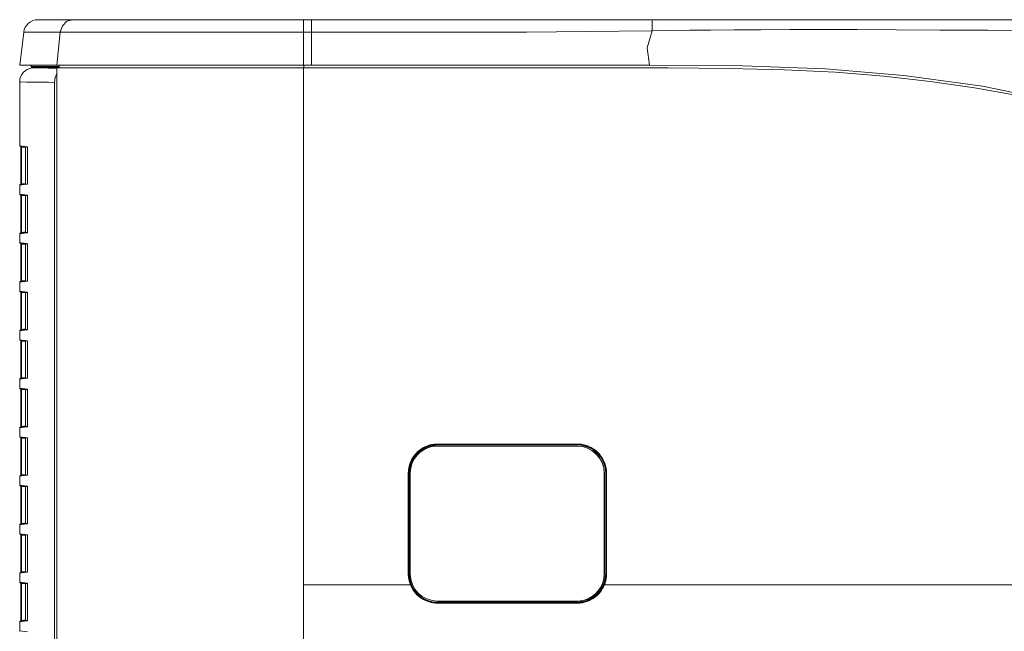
# Model space of a CAD drawing. Header units: millimetres. Extents: x 3925 to 5043, y -86 to 778.
# Tile 25 of 113: x 4266 to 4353, y 311 to 365. Entities that reach past the tile are written whole.
import ezdxf

# ---------------------------------------------------------------- set-up
doc = ezdxf.new("R2010")
doc.units = ezdxf.units.MM
doc.header["$LTSCALE"] = 46.255
for name, color, linetype in [('H30-RIGHT-CODXF_CONTINUOUS_LINE', 7, 'CONTINUOUS'), ('H30K-FRONT-CDXF_CONTINUOUS_LINE', 7, 'CONTINUOUS'), ('H30K-IR-MYLADXF_CONTINUOUS_LINE', 7, 'CONTINUOUS'), ('H30K-TOP-COVDXF_CONTINUOUS_LINE', 7, 'CONTINUOUS')]:
    doc.layers.add(name, color=color, linetype=linetype)

msp = doc.modelspace()

# ---------------------------------------------------------------- linework, layer by layer
at = {"layer": 'H30-RIGHT-CODXF_CONTINUOUS_LINE', "color": 7, "linetype": 'Continuous', "lineweight": 0}
for p, q in [((4267.0833, 360.7971), (4266.9226, 360.7773)), ((4266.9226, 360.7773), (4267.4872, 360.7714)), ((4267.4872, 360.7714), (4267.8735, 360.7671)), ((4268.8289, 360.7548), (4269.0846, 360.751)), ((4269.0846, 360.2005), (4269.0457, 360.1394)), ((4265.8249, 359.5366), (4265.8249, 353.9205)), ((4265.8249, 359.5366), (4265.9347, 359.5356)), ((4266.8139, 359.527), (4267.3277, 359.5215)), ((4267.3277, 359.5215), (4267.8201, 359.5158)), ((4268.8912, 359.5015), (4268.8912, 281.4905)), ((4265.8249, 353.9205), (4266.0447, 353.8935)), ((4265.8688, 353.8708), (4266.5116, 353.7919)), ((4265.9356, 353.8076), (4265.9795, 353.8076)), ((4265.9357, 350.5565), (4265.9357, 353.8076)), ((4265.9795, 350.5565), (4265.9795, 353.8076)), ((4266.3189, 353.7659), (4265.9795, 353.8076)), ((4266.0447, 353.8935), (4266.5029, 353.8373)), ((4266.3249, 353.8148), (4266.3249, 350.5493)), ((4266.5137, 353.8083), (4266.5174, 353.7912)), ((4266.5204, 353.7771), (4266.5221, 353.7357)), ((4266.5211, 353.7357), (4266.5221, 353.7357)), ((4266.5221, 353.7357), (4266.5221, 350.6284)), ((4266.0009, 350.4652), (4265.8249, 350.4436)), ((4265.8249, 350.4436), (4265.8249, 349.6505)), ((4266.5173, 350.5729), (4265.8688, 350.4933)), ((4265.9795, 350.5565), (4265.9357, 350.5565)), ((4266.3189, 350.5981), (4265.9795, 350.5565)), ((4266.5028, 350.5268), (4266.0009, 350.4652)), ((4266.5108, 350.5367), (4266.5028, 350.5268)), ((4266.5221, 350.6284), (4266.5206, 350.5901)), ((4266.5221, 350.6284), (4266.5211, 350.6284)), ((4265.8249, 349.6505), (4266.0447, 349.6235)), ((4265.8688, 349.6008), (4266.5116, 349.5219)), ((4265.9356, 349.5376), (4265.9795, 349.5376)), ((4265.9357, 346.2865), (4265.9357, 349.5376)), ((4265.9795, 346.2865), (4265.9795, 349.5376)), ((4266.3189, 349.4959), (4265.9795, 349.5376)), ((4266.0447, 349.6235), (4266.5029, 349.5673)), ((4266.3249, 349.5448), (4266.3249, 346.2793)), ((4266.5137, 349.5383), (4266.5174, 349.5212)), ((4266.5204, 349.5071), (4266.5221, 349.4657)), ((4266.5211, 349.4657), (4266.5221, 349.4657)), ((4266.5221, 349.4657), (4266.5221, 346.3584)), ((4266.0009, 346.1952), (4265.8249, 346.1736)), ((4265.8249, 346.1736), (4265.8249, 345.3805)), ((4266.5173, 346.3029), (4265.8688, 346.2233)), ((4265.9795, 346.2865), (4265.9357, 346.2865)), ((4266.3189, 346.3281), (4265.9795, 346.2865)), ((4266.5028, 346.2568), (4266.0009, 346.1952)), ((4266.5108, 346.2667), (4266.5028, 346.2568)), ((4266.5221, 346.3584), (4266.5206, 346.3201)), ((4266.5221, 346.3584), (4266.5211, 346.3584)), ((4265.8249, 345.3805), (4265.9657, 345.3632)), ((4265.8688, 345.3308), (4266.4931, 345.2542)), ((4265.9356, 345.2676), (4265.9795, 345.2676)), ((4265.9357, 342.0165), (4265.9357, 345.2676)), ((4265.9657, 345.3632), (4266.4841, 345.2996)), ((4265.9795, 342.0165), (4265.9795, 345.2676)), ((4266.3189, 345.2259), (4265.9795, 345.2676)), ((4266.3249, 345.2748), (4266.3249, 342.0093)), ((4266.4951, 345.2702), (4266.4959, 345.2676)), ((4266.5018, 345.2391), (4266.5036, 345.1965)), ((4266.5027, 345.1965), (4266.5036, 345.1965)), ((4266.5036, 345.1965), (4266.5036, 342.0876)), ((4266.484, 341.9844), (4265.8249, 341.9036)), ((4265.8249, 341.9036), (4265.8249, 341.1105)), ((4266.4987, 342.0306), (4265.8688, 341.9533)), ((4265.9795, 342.0165), (4265.9357, 342.0165)), ((4266.3189, 342.0581), (4265.9795, 342.0165)), ((4266.4921, 341.9945), (4266.484, 341.9844)), ((4266.5036, 342.0876), (4266.5021, 342.0486)), ((4266.5036, 342.0876), (4266.5027, 342.0876)), ((4265.8249, 341.1105), (4266.0447, 341.0835)), ((4265.8688, 341.0608), (4266.5116, 340.9819)), ((4265.9356, 340.9976), (4265.9795, 340.9976)), ((4265.9357, 337.7465), (4265.9357, 340.9976)), ((4265.9795, 337.7465), (4265.9795, 340.9976)), ((4266.3189, 340.9559), (4265.9795, 340.9976)), ((4266.0447, 341.0835), (4266.5029, 341.0273)), ((4266.3249, 341.0048), (4266.3249, 337.7393)), ((4266.5137, 340.9983), (4266.5174, 340.9812)), ((4266.5204, 340.9671), (4266.5221, 340.9257)), ((4266.5211, 340.9257), (4266.5221, 340.9257)), ((4266.5221, 340.9257), (4266.5221, 337.8184)), ((4266.0009, 337.6552), (4265.8249, 337.6336)), ((4265.8249, 337.6336), (4265.8249, 336.8405)), ((4266.5173, 337.7629), (4265.8688, 337.6833)), ((4265.9795, 337.7465), (4265.9357, 337.7465)), ((4266.3189, 337.7881), (4265.9795, 337.7465)), ((4266.5028, 337.7168), (4266.0009, 337.6552)), ((4266.5108, 337.7267), (4266.5028, 337.7168)), ((4266.5221, 337.8184), (4266.5206, 337.7801)), ((4266.5221, 337.8184), (4266.5211, 337.8184)), ((4265.8249, 336.8405), (4266.0447, 336.8135)), ((4265.8688, 336.7908), (4266.5116, 336.7119)), ((4265.9356, 336.7276), (4265.9795, 336.7276)), ((4265.9357, 333.4765), (4265.9357, 336.7276)), ((4265.9795, 333.4765), (4265.9795, 336.7276)), ((4266.3189, 336.6859), (4265.9795, 336.7276)), ((4266.0447, 336.8135), (4266.5029, 336.7573)), ((4266.3249, 336.7348), (4266.3249, 333.4693)), ((4266.5137, 336.7283), (4266.5174, 336.7112)), ((4266.5204, 336.6971), (4266.5221, 336.6557)), ((4266.5211, 336.6557), (4266.5221, 336.6557)), ((4266.5221, 336.6557), (4266.5221, 333.5484)), ((4266.0009, 333.3852), (4265.8249, 333.3636)), ((4265.8249, 333.3636), (4265.8249, 332.5705)), ((4266.5173, 333.4929), (4265.8688, 333.4133)), ((4265.9795, 333.4765), (4265.9357, 333.4765)), ((4266.3189, 333.5181), (4265.9795, 333.4765)), ((4266.5028, 333.4468), (4266.0009, 333.3852)), ((4266.5108, 333.4567), (4266.5028, 333.4468)), ((4266.5221, 333.5484), (4266.5206, 333.5101)), ((4266.5221, 333.5484), (4266.5211, 333.5484)), ((4265.8249, 332.5705), (4266.0447, 332.5435)), ((4265.8688, 332.5208), (4266.5116, 332.4419)), ((4265.9356, 332.4576), (4265.9795, 332.4576)), ((4265.9357, 329.2065), (4265.9357, 332.4576)), ((4265.9795, 329.2065), (4265.9795, 332.4576)), ((4266.3189, 332.4159), (4265.9795, 332.4576)), ((4266.0447, 332.5435), (4266.5029, 332.4873)), ((4266.3249, 332.4648), (4266.3249, 329.1993)), ((4266.5137, 332.4583), (4266.5174, 332.4412)), ((4266.5204, 332.4271), (4266.5221, 332.3857)), ((4266.5211, 332.3857), (4266.5221, 332.3857)), ((4266.5221, 332.3857), (4266.5221, 329.2784)), ((4266.0009, 329.1152), (4265.8249, 329.0936)), ((4265.8249, 329.0936), (4265.8249, 328.3005)), ((4266.5173, 329.2229), (4265.8688, 329.1433)), ((4265.9795, 329.2065), (4265.9357, 329.2065)), ((4266.3189, 329.2481), (4265.9795, 329.2065)), ((4266.5028, 329.1768), (4266.0009, 329.1152)), ((4266.5108, 329.1867), (4266.5028, 329.1768)), ((4266.5221, 329.2784), (4266.5206, 329.2401)), ((4266.5221, 329.2784), (4266.5211, 329.2784)), ((4265.8249, 328.3005), (4266.0447, 328.2735)), ((4265.8688, 328.2508), (4266.5116, 328.1719)), ((4265.9356, 328.1876), (4265.9795, 328.1876)), ((4265.9357, 324.9365), (4265.9357, 328.1876)), ((4265.9795, 324.9365), (4265.9795, 328.1876)), ((4266.3189, 328.1459), (4265.9795, 328.1876)), ((4266.0447, 328.2735), (4266.5029, 328.2173)), ((4266.3249, 328.1948), (4266.3249, 324.9293)), ((4266.5137, 328.1883), (4266.5174, 328.1712)), ((4266.5204, 328.1571), (4266.5221, 328.1157)), ((4266.5211, 328.1157), (4266.5221, 328.1157)), ((4266.5221, 328.1157), (4266.5221, 325.0084)), ((4266.0009, 324.8452), (4265.8249, 324.8236)), ((4265.8249, 324.8236), (4265.8249, 324.0305)), ((4266.5173, 324.9529), (4265.8688, 324.8733)), ((4265.9795, 324.9365), (4265.9357, 324.9365)), ((4266.3189, 324.9781), (4265.9795, 324.9365)), ((4266.5028, 324.9068), (4266.0009, 324.8452)), ((4266.5108, 324.9167), (4266.5028, 324.9068)), ((4266.5221, 325.0084), (4266.5206, 324.9701)), ((4266.5221, 325.0084), (4266.5211, 325.0084)), ((4265.8249, 324.0305), (4266.0447, 324.0035)), ((4265.8688, 323.9808), (4266.5116, 323.9019)), ((4265.9356, 323.9176), (4265.9795, 323.9176)), ((4265.9357, 320.6665), (4265.9357, 323.9176)), ((4265.9795, 320.6665), (4265.9795, 323.9176)), ((4266.3189, 323.8759), (4265.9795, 323.9176)), ((4266.0447, 324.0035), (4266.5029, 323.9473)), ((4266.3249, 323.9248), (4266.3249, 320.6593)), ((4266.5137, 323.9183), (4266.5174, 323.9012)), ((4266.5204, 323.8871), (4266.5221, 323.8457)), ((4266.5211, 323.8457), (4266.5221, 323.8457)), ((4266.5221, 323.8457), (4266.5221, 320.7384)), ((4266.5221, 320.7384), (4266.5206, 320.7001)), ((4266.5221, 320.7384), (4266.5211, 320.7384)), ((4266.0009, 320.5752), (4265.8249, 320.5536)), ((4265.8249, 320.5536), (4265.8249, 319.7605)), ((4266.5173, 320.6829), (4265.8688, 320.6033)), ((4265.9795, 320.6665), (4265.9357, 320.6665)), ((4266.3189, 320.7081), (4265.9795, 320.6665)), ((4266.5028, 320.6368), (4266.0009, 320.5752)), ((4266.5108, 320.6467), (4266.5028, 320.6368)), ((4265.8249, 319.7605), (4266.0447, 319.7335)), ((4265.8688, 319.7108), (4266.5116, 319.6319)), ((4265.9356, 319.6476), (4265.9795, 319.6476)), ((4265.9357, 316.3965), (4265.9357, 319.6476)), ((4265.9795, 316.3965), (4265.9795, 319.6476)), ((4266.3189, 319.6059), (4265.9795, 319.6476)), ((4266.0447, 319.7335), (4266.5029, 319.6773)), ((4266.3249, 319.6548), (4266.3249, 316.3893)), ((4266.5137, 319.6483), (4266.5174, 319.6312)), ((4266.5204, 319.6171), (4266.5221, 319.5757)), ((4266.5211, 319.5757), (4266.5221, 319.5757)), ((4266.5221, 319.5757), (4266.5221, 316.4684)), ((4266.5173, 316.4129), (4265.8688, 316.3333)), ((4265.9795, 316.3965), (4265.9357, 316.3965)), ((4266.3189, 316.4381), (4265.9795, 316.3965)), ((4266.5221, 316.4684), (4266.5206, 316.4301)), ((4266.5221, 316.4684), (4266.5211, 316.4684)), ((4266.0009, 316.3052), (4265.8249, 316.2836)), ((4265.8249, 316.2836), (4265.8249, 315.4905)), ((4266.5028, 316.3668), (4266.0009, 316.3052)), ((4266.5108, 316.3767), (4266.5028, 316.3668)), ((4265.8249, 315.4905), (4266.0447, 315.4635)), ((4265.8688, 315.4408), (4266.5116, 315.3619)), ((4265.9356, 315.3776), (4265.9795, 315.3776)), ((4265.9357, 312.1265), (4265.9357, 315.3776)), ((4265.9795, 312.1265), (4265.9795, 315.3776)), ((4266.3189, 315.3359), (4265.9795, 315.3776)), ((4266.0447, 315.4635), (4266.5029, 315.4073)), ((4266.3249, 315.3848), (4266.3249, 312.1193)), ((4266.5137, 315.3783), (4266.5174, 315.3612)), ((4266.5204, 315.3471), (4266.5221, 315.3057)), ((4266.5211, 315.3057), (4266.5221, 315.3057)), ((4266.5221, 315.3057), (4266.5221, 312.1984)), ((4266.5173, 312.1429), (4265.8688, 312.0633)), ((4265.9795, 312.1265), (4265.9357, 312.1265)), ((4266.3189, 312.1681), (4265.9795, 312.1265)), ((4266.5028, 312.0968), (4266.0009, 312.0352)), ((4266.5108, 312.1067), (4266.5028, 312.0968)), ((4266.5221, 312.1984), (4266.5206, 312.1601)), ((4266.5221, 312.1984), (4266.5211, 312.1984)), ((4266.0009, 312.0352), (4265.8249, 312.0136)), ((4265.8249, 312.0136), (4265.8249, 311.2205)), ((4265.8249, 311.2205), (4266.0447, 311.1935)), ((4266.0447, 311.1935), (4266.5029, 311.1373))]:
    msp.add_line(p, q, dxfattribs=at)
for points in [[(4267.8735, 360.7671), (4268.3349, 360.7614), (4268.8289, 360.7548)], [(4269.0457, 360.1394), (4268.9608, 359.9384), (4268.9088, 359.7235), (4268.8912, 359.5015)], [(4265.9347, 359.5356), (4266.4102, 359.5311), (4266.8139, 359.527)], [(4267.8201, 359.5158), (4268.3514, 359.5091), (4268.8912, 359.5015)], [(4265.9344, 353.8628), (4265.9344, 353.8621), (4265.9355, 353.8264), (4265.9356, 353.8076)], [(4265.9795, 353.8076), (4265.9772, 353.827), (4265.9751, 353.8427), (4265.9735, 353.8535), (4265.9726, 353.8581)], [(4266.5028, 353.8373), (4266.5083, 353.8141), (4266.5138, 353.8077)], [(4266.5029, 353.8373), (4266.5102, 353.8288), (4266.5163, 353.8077), (4266.5204, 353.7771)], [(4266.5174, 353.7912), (4266.5203, 353.7632), (4266.5211, 353.7357)], [(4265.9356, 350.5793), (4265.9355, 350.5356), (4265.9344, 350.5013)], [(4265.9726, 350.506), (4265.9734, 350.5099), (4265.975, 350.5204), (4265.977, 350.5357), (4265.9795, 350.5565)], [(4266.5206, 350.5901), (4266.5167, 350.5586), (4266.5108, 350.5367)], [(4266.5211, 350.6284), (4266.521, 350.6176), (4266.5183, 350.5788), (4266.5164, 350.5667)], [(4265.9344, 349.5928), (4265.9344, 349.5921), (4265.9355, 349.5564), (4265.9356, 349.5376)], [(4265.9795, 349.5376), (4265.9772, 349.557), (4265.9751, 349.5727), (4265.9735, 349.5835), (4265.9726, 349.5881)], [(4266.5028, 349.5673), (4266.5083, 349.5441), (4266.5138, 349.5377)], [(4266.5029, 349.5673), (4266.5102, 349.5588), (4266.5163, 349.5377), (4266.5204, 349.5071)], [(4266.5174, 349.5212), (4266.5203, 349.4932), (4266.5211, 349.4657)], [(4265.9356, 346.3093), (4265.9355, 346.2656), (4265.9344, 346.2313)], [(4265.9726, 346.236), (4265.9734, 346.2399), (4265.975, 346.2504), (4265.977, 346.2657), (4265.9795, 346.2865)], [(4266.5206, 346.3201), (4266.5167, 346.2886), (4266.5108, 346.2667)], [(4266.5211, 346.3584), (4266.521, 346.3476), (4266.5183, 346.3088), (4266.5164, 346.2967)], [(4265.9344, 345.3228), (4265.9344, 345.3221), (4265.9355, 345.2864), (4265.9356, 345.2676)], [(4265.9795, 345.2676), (4265.9772, 345.287), (4265.9751, 345.3027), (4265.9735, 345.3135), (4265.9726, 345.3181)], [(4266.484, 345.2996), (4266.4895, 345.2764), (4266.4951, 345.2699)], [(4266.4841, 345.2996), (4266.4914, 345.2911), (4266.4975, 345.27), (4266.5018, 345.2391)], [(4266.4959, 345.2676), (4266.4999, 345.245), (4266.5026, 345.2061), (4266.5027, 345.1965)], [(4265.9356, 342.0393), (4265.9355, 341.9956), (4265.9344, 341.9613)], [(4265.9726, 341.966), (4265.9734, 341.9699), (4265.975, 341.9804), (4265.977, 341.9957), (4265.9795, 342.0165)], [(4266.5021, 342.0486), (4266.498, 342.0166), (4266.4921, 341.9945)], [(4266.5027, 342.0876), (4266.5022, 342.0667), (4266.4991, 342.0327), (4266.4974, 342.0232)], [(4265.9344, 341.0528), (4265.9344, 341.0521), (4265.9355, 341.0164), (4265.9356, 340.9976)], [(4265.9795, 340.9976), (4265.9772, 341.017), (4265.9751, 341.0327), (4265.9735, 341.0435), (4265.9726, 341.0481)], [(4266.5028, 341.0273), (4266.5083, 341.0041), (4266.5138, 340.9977)], [(4266.5029, 341.0273), (4266.5102, 341.0188), (4266.5163, 340.9977), (4266.5204, 340.9671)], [(4266.5174, 340.9812), (4266.5203, 340.9532), (4266.5211, 340.9257)], [(4265.9356, 337.7693), (4265.9355, 337.7256), (4265.9344, 337.6913)], [(4265.9726, 337.696), (4265.9734, 337.6999), (4265.975, 337.7104), (4265.977, 337.7257), (4265.9795, 337.7465)], [(4266.5206, 337.7801), (4266.5167, 337.7486), (4266.5108, 337.7267)], [(4266.5211, 337.8184), (4266.521, 337.8086), (4266.5183, 337.7694), (4266.5164, 337.757)], [(4265.9344, 336.7828), (4265.9344, 336.7821), (4265.9355, 336.7464), (4265.9356, 336.7276)], [(4265.9795, 336.7276), (4265.9772, 336.747), (4265.9751, 336.7627), (4265.9735, 336.7735), (4265.9726, 336.7781)], [(4266.5028, 336.7573), (4266.5083, 336.7341), (4266.5138, 336.7277)], [(4266.5029, 336.7573), (4266.5102, 336.7488), (4266.5163, 336.7277), (4266.5204, 336.6971)], [(4266.5174, 336.7112), (4266.5203, 336.6832), (4266.5211, 336.6557)], [(4265.9356, 333.4993), (4265.9355, 333.4556), (4265.9344, 333.4213)], [(4265.9726, 333.426), (4265.9734, 333.4299), (4265.975, 333.4404), (4265.977, 333.4557), (4265.9795, 333.4765)], [(4266.5206, 333.5101), (4266.5167, 333.4786), (4266.5108, 333.4567)], [(4266.5211, 333.5484), (4266.521, 333.5376), (4266.5183, 333.4988), (4266.5164, 333.4867)], [(4265.9344, 332.5128), (4265.9344, 332.5121), (4265.9355, 332.4764), (4265.9356, 332.4576)], [(4265.9795, 332.4576), (4265.9772, 332.477), (4265.9751, 332.4927), (4265.9735, 332.5035), (4265.9726, 332.5081)], [(4266.5028, 332.4873), (4266.5083, 332.4641), (4266.5138, 332.4577)], [(4266.5029, 332.4873), (4266.5102, 332.4788), (4266.5163, 332.4577), (4266.5204, 332.4271)], [(4266.5174, 332.4412), (4266.5203, 332.4132), (4266.5211, 332.3857)], [(4265.9356, 329.2293), (4265.9355, 329.1856), (4265.9344, 329.1513)], [(4265.9726, 329.156), (4265.9734, 329.1599), (4265.975, 329.1704), (4265.977, 329.1857), (4265.9795, 329.2065)], [(4266.5206, 329.2401), (4266.5167, 329.2086), (4266.5108, 329.1867)], [(4266.5211, 329.2784), (4266.521, 329.2676), (4266.5183, 329.2288), (4266.5164, 329.2167)], [(4265.9344, 328.2428), (4265.9344, 328.2421), (4265.9355, 328.2064), (4265.9356, 328.1876)], [(4265.9795, 328.1876), (4265.9772, 328.207), (4265.9751, 328.2227), (4265.9735, 328.2335), (4265.9726, 328.2381)], [(4266.5028, 328.2173), (4266.5083, 328.1941), (4266.5138, 328.1877)], [(4266.5029, 328.2173), (4266.5102, 328.2088), (4266.5163, 328.1877), (4266.5204, 328.1571)], [(4266.5174, 328.1712), (4266.5203, 328.1432), (4266.5211, 328.1157)], [(4265.9356, 324.9593), (4265.9355, 324.9156), (4265.9344, 324.8813)], [(4265.9726, 324.886), (4265.9734, 324.8899), (4265.975, 324.9004), (4265.977, 324.9157), (4265.9795, 324.9365)], [(4266.5206, 324.9701), (4266.5167, 324.9386), (4266.5108, 324.9167)], [(4266.5211, 325.0084), (4266.521, 324.9976), (4266.5183, 324.9588), (4266.5164, 324.9467)], [(4265.9344, 323.9728), (4265.9344, 323.9721), (4265.9355, 323.9364), (4265.9356, 323.9176)], [(4265.9795, 323.9176), (4265.9772, 323.937), (4265.9751, 323.9527), (4265.9735, 323.9635), (4265.9726, 323.9681)], [(4266.5028, 323.9473), (4266.5083, 323.9241), (4266.5139, 323.9177)], [(4266.5029, 323.9473), (4266.5102, 323.9388), (4266.5163, 323.9177), (4266.5204, 323.8871)], [(4266.5174, 323.9012), (4266.5203, 323.8731), (4266.5211, 323.8457)], [(4266.5211, 320.7384), (4266.521, 320.7276), (4266.5183, 320.6888), (4266.5164, 320.6767)], [(4265.9356, 320.6893), (4265.9355, 320.6456), (4265.9344, 320.6113)], [(4265.9726, 320.616), (4265.9734, 320.6199), (4265.975, 320.6304), (4265.977, 320.6457), (4265.9795, 320.6665)], [(4266.5206, 320.7001), (4266.5167, 320.6686), (4266.5108, 320.6467)], [(4265.9344, 319.7028), (4265.9344, 319.7021), (4265.9355, 319.6664), (4265.9356, 319.6476)], [(4265.9795, 319.6476), (4265.9772, 319.667), (4265.9751, 319.6827), (4265.9735, 319.6935), (4265.9726, 319.6981)], [(4266.5028, 319.6773), (4266.5083, 319.6541), (4266.5138, 319.6477)], [(4266.5029, 319.6773), (4266.5102, 319.6688), (4266.5163, 319.6477), (4266.5204, 319.6171)], [(4266.5174, 319.6312), (4266.5203, 319.6032), (4266.5211, 319.5757)], [(4265.9356, 316.4193), (4265.9355, 316.3756), (4265.9344, 316.3413)], [(4265.9726, 316.346), (4265.9734, 316.3499), (4265.975, 316.3604), (4265.977, 316.3757), (4265.9795, 316.3965)], [(4266.5206, 316.4301), (4266.5167, 316.3986), (4266.5108, 316.3767)], [(4266.5211, 316.4684), (4266.521, 316.4576), (4266.5183, 316.4188), (4266.5164, 316.4067)], [(4265.9344, 315.4328), (4265.9344, 315.4321), (4265.9355, 315.3964), (4265.9356, 315.3776)], [(4265.9795, 315.3776), (4265.9772, 315.397), (4265.9751, 315.4127), (4265.9735, 315.4235), (4265.9726, 315.4281)], [(4266.5028, 315.4073), (4266.5083, 315.3841), (4266.5138, 315.3777)], [(4266.5029, 315.4073), (4266.5102, 315.3988), (4266.5163, 315.3777), (4266.5204, 315.3471)], [(4266.5174, 315.3612), (4266.5203, 315.3332), (4266.5211, 315.3057)], [(4265.9356, 312.1493), (4265.9355, 312.1056), (4265.9344, 312.0713)], [(4265.9726, 312.076), (4265.9734, 312.0799), (4265.975, 312.0904), (4265.977, 312.1057), (4265.9795, 312.1265)], [(4266.5206, 312.1601), (4266.5167, 312.1286), (4266.5108, 312.1067)], [(4266.5211, 312.1984), (4266.521, 312.1876), (4266.5183, 312.1488), (4266.5164, 312.1367)]]:
    msp.add_lwpolyline(points, dxfattribs=at)
for centre, radius, start, end in [((4267.0749, 359.5366), 1.25, 97, 180), ((4265.8749, 353.9205), 0.05, 180, 263), ((4265.8749, 350.4436), 0.05, 97, 180), ((4265.8749, 349.6505), 0.05, 180, 263), ((4265.8749, 346.1736), 0.05, 97, 180), ((4265.8749, 345.3805), 0.05, 180, 263), ((4265.8749, 341.9036), 0.05, 97, 180), ((4265.8749, 341.1105), 0.05, 180, 263), ((4265.8749, 337.6336), 0.05, 97, 180), ((4265.8749, 336.8405), 0.05, 180, 263), ((4265.8749, 333.3636), 0.05, 97, 180), ((4265.8749, 332.5705), 0.05, 180, 263), ((4265.8749, 329.0936), 0.05, 97, 180), ((4265.8749, 328.3005), 0.05, 180, 263), ((4265.8749, 324.8236), 0.05, 97, 180), ((4265.8749, 324.0305), 0.05, 180, 263), ((4265.8749, 320.5536), 0.05, 97, 180), ((4265.8749, 319.7605), 0.05, 180, 263), ((4265.8749, 316.2836), 0.05, 97, 180), ((4265.8749, 315.4905), 0.05, 180, 263), ((4265.8749, 312.0136), 0.05, 97, 180), ((4265.8749, 311.2205), 0.05, 180, 263)]:
    msp.add_arc(centre, radius, start, end, dxfattribs=at)
at = {"layer": 'H30K-FRONT-CDXF_CONTINUOUS_LINE', "color": 7, "linetype": 'Continuous', "lineweight": 0}
for p, q in [((4269.0846, 281.4618), (4269.0846, 360.767)), ((4269.0846, 360.767), (4322.914, 360.767)), ((4269.3052, 360.767), (4269.3052, 361.017)), ((4290.8249, 315.267), (4290.8233, 360.767)), ((4290.8293, 360.767), (4290.8294, 361.017)), ((4314.9095, 327.661), (4302.6115, 327.6607)), ((4302.6138, 327.611), (4302.6136, 327.5795)), ((4302.6136, 327.5795), (4314.9136, 327.5795)), ((4314.914, 327.6111), (4302.6138, 327.611)), ((4314.914, 327.6111), (4314.9136, 327.5795)), ((4315.3967, 327.5325), (4314.9136, 327.5795)), ((4300.0308, 325.0795), (4300.0309, 316.2295)), ((4300.0308, 325.0795), (4300.1136, 325.0795)), ((4300.0826, 325.0795), (4300.0826, 316.2295)), ((4300.1136, 325.0795), (4300.1136, 316.2295)), ((4317.4136, 316.2295), (4317.4136, 325.0795)), ((4317.4464, 325.0795), (4317.4136, 325.0795)), ((4317.4462, 321.9093), (4317.4464, 325.0795)), ((4317.4464, 325.0795), (4317.4902, 325.0798)), ((4317.4899, 321.0364), (4317.4902, 325.0798)), ((4317.4465, 316.2295), (4317.4462, 321.9093)), ((4317.49, 316.2296), (4317.4899, 321.0364)), ((4300.1136, 316.2295), (4300.0309, 316.2295)), ((4317.4136, 316.2295), (4317.49, 316.2296)), ((4290.8249, 315.267), (4290.8239, 281.4628)), ((4348.385, 315.2664), (4356.3233, 315.2669)), ((4302.6114, 313.6484), (4314.9092, 313.6482)), ((4302.6136, 313.7295), (4302.6138, 313.698)), ((4302.6136, 313.7295), (4314.9136, 313.7295)), ((4302.6138, 313.698), (4314.914, 313.6979)), ((4314.9136, 313.7295), (4314.914, 313.6979))]:
    msp.add_line(p, q, dxfattribs=at)
for points in [[(4356.774, 357.6583), (4353.5169, 358.3688), (4349.8775, 359.0124), (4345.9845, 359.5762), (4341.9001, 360.0419), (4337.6397, 360.3883), (4333.1474, 360.6044), (4328.2893, 360.7186), (4322.914, 360.767)], [(4302.6115, 327.6607), (4302.3304, 327.6453), (4302.0767, 327.6046), (4301.8528, 327.5466), (4301.6561, 327.4772), (4301.4786, 327.3986), (4301.3134, 327.3104), (4301.158, 327.2124), (4301.0119, 327.1052), (4300.8752, 326.9891), (4300.7472, 326.8644), (4300.6273, 326.7301), (4300.5149, 326.5848), (4300.4101, 326.4265), (4300.313, 326.2528), (4300.2238, 326.0585), (4300.1457, 325.8412), (4300.084, 325.6006), (4300.0441, 325.3413), (4300.0308, 325.0795)], [(4302.6138, 327.611), (4302.6126, 327.6195), (4302.6118, 327.6374), (4302.6115, 327.6607)], [(4317.4902, 325.0798), (4317.4797, 325.3126), (4317.4488, 325.5402), (4317.3988, 325.761), (4317.3337, 325.9653), (4317.257, 326.1522), (4317.1704, 326.3245), (4317.0747, 326.4844), (4316.9702, 326.6338), (4316.8567, 326.7739), (4316.7336, 326.9058), (4316.6006, 327.0297), (4316.4583, 327.1446), (4316.3076, 327.2495), (4316.1497, 327.3435), (4315.9857, 327.4259), (4315.8169, 327.4962), (4315.644, 327.5543), (4315.4677, 327.6001), (4315.286, 327.6334), (4315.099, 327.654), (4314.9095, 327.661)], [(4314.914, 327.6111), (4314.9117, 327.6197), (4314.91, 327.6377), (4314.9095, 327.661)], [(4302.6138, 327.611), (4302.3381, 327.5959), (4302.0893, 327.556), (4301.8697, 327.4991), (4301.6767, 327.431), (4301.5026, 327.3539), (4301.3406, 327.2674), (4301.1881, 327.1713), (4301.0449, 327.0661), (4300.9108, 326.9523), (4300.7852, 326.8299), (4300.6675, 326.6983), (4300.5574, 326.5558), (4300.4546, 326.4006), (4300.3593, 326.2302), (4300.2718, 326.0396), (4300.1953, 325.8264), (4300.1347, 325.5906), (4300.0956, 325.3362), (4300.0826, 325.0795)], [(4302.6136, 327.5795), (4301.8328, 327.4545), (4301.1761, 327.1251), (4300.6436, 326.619), (4300.2666, 325.9404), (4300.1136, 325.0795)], [(4315.4616, 327.5515), (4315.2834, 327.5841), (4315.0999, 327.6043), (4314.914, 327.6111)], [(4317.4136, 325.0795), (4317.3629, 325.5805), (4317.2146, 326.0571), (4316.977, 326.4911), (4316.6623, 326.8662), (4316.2848, 327.17), (4315.8574, 327.3945), (4315.3967, 327.5325)], [(4317.4464, 325.0795), (4317.436, 325.3079), (4317.4057, 325.5312), (4317.3566, 325.7478), (4317.2927, 325.9482), (4317.2174, 326.1316), (4317.1325, 326.3005), (4317.0385, 326.4575), (4316.9359, 326.604), (4316.8246, 326.7414), (4316.7037, 326.8708), (4316.5732, 326.9923), (4316.4335, 327.1049), (4316.2857, 327.2078), (4316.1308, 327.3), (4315.9699, 327.3807), (4315.8042, 327.4496), (4315.6345, 327.5067), (4315.4616, 327.5515)], [(4300.0309, 316.2295), (4300.0496, 315.92), (4300.1082, 315.6028), (4300.217, 315.2671)], [(4300.0826, 316.2295), (4300.101, 315.926), (4300.1584, 315.6149), (4300.2651, 315.2857)], [(4300.1136, 316.2295), (4300.1627, 315.7371), (4300.307, 315.2653), (4300.5404, 314.8325), (4300.8529, 314.455), (4301.2311, 314.1466), (4301.6618, 313.918), (4302.1269, 313.7773), (4302.6136, 313.7295)], [(4314.9136, 313.7295), (4315.6761, 313.8486), (4316.3755, 314.2014), (4316.9005, 314.7122), (4317.2757, 315.4106), (4317.4136, 316.2295)], [(4317.2639, 315.2853), (4317.3276, 315.4628), (4317.3766, 315.6391), (4317.4132, 315.8205), (4317.4373, 316.0144), (4317.4465, 316.2295)], [(4317.3039, 315.267), (4317.3689, 315.448), (4317.4188, 315.6277), (4317.4561, 315.8127), (4317.4806, 316.0103), (4317.49, 316.2296)], [(4300.217, 315.2671), (4295.4693, 315.2658), (4290.8249, 315.267)], [(4300.2651, 315.2857), (4300.2568, 315.2827), (4300.2393, 315.276), (4300.217, 315.2671)], [(4300.217, 315.2671), (4300.3197, 315.043), (4300.4315, 314.8482), (4300.5493, 314.6778), (4300.6724, 314.5266), (4300.8011, 314.3903), (4300.936, 314.2665), (4301.0774, 314.154), (4301.2255, 314.0522), (4301.3806, 313.9609), (4301.5428, 313.8802), (4301.7108, 313.8109), (4301.8834, 313.7532), (4302.0594, 313.708), (4302.24, 313.6753), (4302.4247, 313.6553), (4302.6114, 313.6484)], [(4300.2651, 315.2857), (4300.3659, 315.0659), (4300.4755, 314.8749), (4300.5911, 314.7078), (4300.7118, 314.5595), (4300.8381, 314.4258), (4300.9704, 314.3044), (4301.1091, 314.194), (4301.2543, 314.0942), (4301.4065, 314.0046), (4301.5655, 313.9255), (4301.7304, 313.8575), (4301.8997, 313.8009), (4302.0723, 313.7566), (4302.2494, 313.7245), (4302.4306, 313.7048), (4302.6138, 313.698)], [(4314.9092, 313.6482), (4315.1415, 313.6587), (4315.3602, 313.688), (4315.5623, 313.7322), (4315.7476, 313.7882), (4315.921, 313.8548), (4316.0856, 313.932), (4316.244, 314.0202), (4316.3968, 314.1201), (4316.5428, 314.2311), (4316.6799, 314.3516), (4316.8076, 314.4809), (4316.9271, 314.6203), (4317.0382, 314.7704), (4317.1386, 314.9292), (4317.2274, 315.0952), (4317.3039, 315.267)], [(4314.914, 313.6979), (4315.142, 313.7081), (4315.3564, 313.7368), (4315.5547, 313.7801), (4315.7366, 313.8349), (4315.9067, 313.9003), (4316.0682, 313.976), (4316.2236, 314.0624), (4316.3736, 314.1603), (4316.5169, 314.2693), (4316.6514, 314.3874), (4316.7767, 314.5141), (4316.894, 314.6509), (4317.0031, 314.7981), (4317.1015, 314.9538), (4317.1888, 315.1167), (4317.2639, 315.2853)], [(4317.2639, 315.2853), (4317.2704, 315.2816), (4317.2847, 315.2751), (4317.3039, 315.267)], [(4348.385, 315.2664), (4340.7692, 315.2663), (4333.0319, 315.2676), (4325.2324, 315.2678), (4317.3039, 315.267)], [(4302.6138, 313.698), (4302.6126, 313.6895), (4302.6118, 313.6716), (4302.6114, 313.6484)], [(4314.914, 313.6979), (4314.9116, 313.6894), (4314.9098, 313.6714), (4314.9092, 313.6482)]]:
    msp.add_lwpolyline(points, dxfattribs=at)
at = {"layer": 'H30K-IR-MYLADXF_CONTINUOUS_LINE', "color": 7, "linetype": 'Continuous', "lineweight": 0}
for p, q in [((4315.0091, 327.4778), (4314.8877, 327.4808)), ((4315.3628, 327.4341), (4315.0091, 327.4778)), ((4300.2029, 325.0795), (4300.2028, 316.2296)), ((4317.2843, 319.4015), (4317.2854, 325.081)), ((4317.3143, 325.0795), (4317.2854, 325.081)), ((4317.3144, 316.2295), (4317.3143, 325.0795)), ((4317.2839, 316.2298), (4317.2843, 319.4015)), ((4317.3144, 316.2295), (4317.2839, 316.2298)), ((4302.6001, 313.8295), (4314.8523, 313.8294)), ((4314.8523, 313.8294), (4314.9205, 313.8301)), ((4314.9205, 313.8301), (4315.2675, 313.8594))]:
    msp.add_line(p, q, dxfattribs=at)
for points in [[(4302.6001, 327.4796), (4302.3678, 327.4685), (4302.1354, 327.4346), (4301.9078, 327.3777), (4301.6897, 327.2998), (4301.4785, 327.2007), (4301.2644, 327.0725), (4301.0409, 326.9025), (4300.808, 326.674), (4300.5816, 326.3741), (4300.386, 325.9981), (4300.2507, 325.5587), (4300.2029, 325.0795)], [(4302.6001, 327.4796), (4306.7636, 327.4797), (4310.8527, 327.4801), (4314.8877, 327.4808)], [(4317.3143, 325.0795), (4317.2656, 325.5639), (4317.1233, 326.0157), (4316.9013, 326.4245), (4316.6085, 326.7802), (4316.2512, 327.0721), (4315.8393, 327.2929), (4315.3889, 327.4328), (4315.0347, 327.4766)], [(4317.2854, 325.081), (4317.237, 325.5653), (4317.0953, 326.0163), (4316.8744, 326.4243), (4316.5828, 326.7797), (4316.2258, 327.0724), (4315.814, 327.2937), (4315.3628, 327.4341)], [(4300.2028, 316.2296), (4300.2516, 315.7449), (4300.3935, 315.2933), (4300.6148, 314.8851), (4300.9067, 314.5298), (4301.2634, 314.2375), (4301.6744, 314.0166), (4302.125, 313.8763), (4302.6001, 313.8295)], [(4314.948, 313.8302), (4315.3645, 313.872), (4315.7612, 313.9844), (4316.1101, 314.1489), (4316.4169, 314.3581), (4316.6894, 314.6143), (4316.9294, 314.9259), (4317.1276, 315.3025), (4317.2641, 315.7397), (4317.3144, 316.2295)], [(4315.2675, 313.8594), (4315.6365, 313.9499), (4315.9633, 314.0853), (4316.2547, 314.2583), (4316.5156, 314.4686), (4316.7513, 314.7209), (4316.9592, 315.0238), (4317.128, 315.3791), (4317.2425, 315.7839), (4317.2839, 316.2298)]]:
    msp.add_lwpolyline(points, dxfattribs=at)
at = {"layer": 'H30K-TOP-COVDXF_CONTINUOUS_LINE', "color": 7, "linetype": 'Continuous', "lineweight": 0}
for p, q in [((4267.4219, 365.017), (4398.9599, 365.017)), ((4291.4585, 365.017), (4275.9585, 365.017)), ((4290.8242, 365.017), (4290.8242, 363.9194)), ((4291.5286, 365.017), (4291.5288, 364.8741)), ((4291.5288, 364.8741), (4291.5292, 363.9192)), ((4266.1813, 363.9194), (4265.8249, 361.017)), ((4266.1813, 363.9194), (4291.5292, 363.9192)), ((4269.3948, 363.9194), (4269.0846, 361.017)), ((4290.8243, 361.017), (4290.8242, 363.9194)), ((4291.5292, 363.9192), (4291.5286, 361.017)), ((4265.8249, 361.017), (4321.2792, 361.017)), ((4266.8362, 360.8963), (4266.8362, 361.017)), ((4266.8362, 360.8963), (4267.1162, 360.8963)), ((4266.9484, 360.7971), (4267.0551, 360.7971)), ((4267.0551, 360.7971), (4267.5179, 360.7971)), ((4267.1162, 360.8963), (4269.3052, 360.8963)), ((4267.5179, 360.7971), (4269.3052, 360.7971)), ((4350.5837, 359.151), (4356.9407, 357.8752))]:
    msp.add_line(p, q, dxfattribs=at)
for points in [[(4270.4749, 365.017), (4269.9696, 364.8741), (4269.5799, 364.478), (4269.3948, 363.9194)], [(4321.5228, 365.017), (4321.5074, 364.8915), (4321.5005, 364.5401), (4321.5006, 364.0335)], [(4321.4995, 364.0335), (4323.1231, 364.0581), (4324.7941, 364.0806), (4326.6498, 364.102), (4328.7319, 364.1213), (4331.0658, 364.137), (4333.6392, 364.1471), (4336.456, 364.1499), (4339.5622, 364.1444), (4343.0157, 364.1298), (4346.8451, 364.1077), (4351.0347, 364.0831), (4355.5502, 364.0649), (4360.3758, 364.0645), (4365.5955, 364.0934), (4371.3603, 364.1631), (4377.5453, 364.2722), (4383.6307, 364.3907), (4389.1832, 364.4825), (4394.1501, 364.5346), (4398.6132, 364.5486)], [(4291.5292, 363.9192), (4296.591, 363.9162), (4301.1638, 363.9135), (4305.6318, 363.9158), (4310.4362, 363.9289), (4315.7215, 363.9633), (4321.5006, 364.0368)], [(4321.4995, 364.0335), (4321.0532, 362.5446), (4321.2792, 361.017)], [(4321.2792, 361.017), (4329.453, 360.9485), (4336.7691, 360.692), (4343.6713, 360.1075), (4350.5837, 359.151)]]:
    msp.add_lwpolyline(points, dxfattribs=at)
for centre, radius, start, end in [((4267.4219, 363.767), 1.25, 90, 173), ((4266.9362, 360.8963), 0.1, 180, 277)]:
    msp.add_arc(centre, radius, start, end, dxfattribs=at)

doc.saveas('drawing.dxf')
